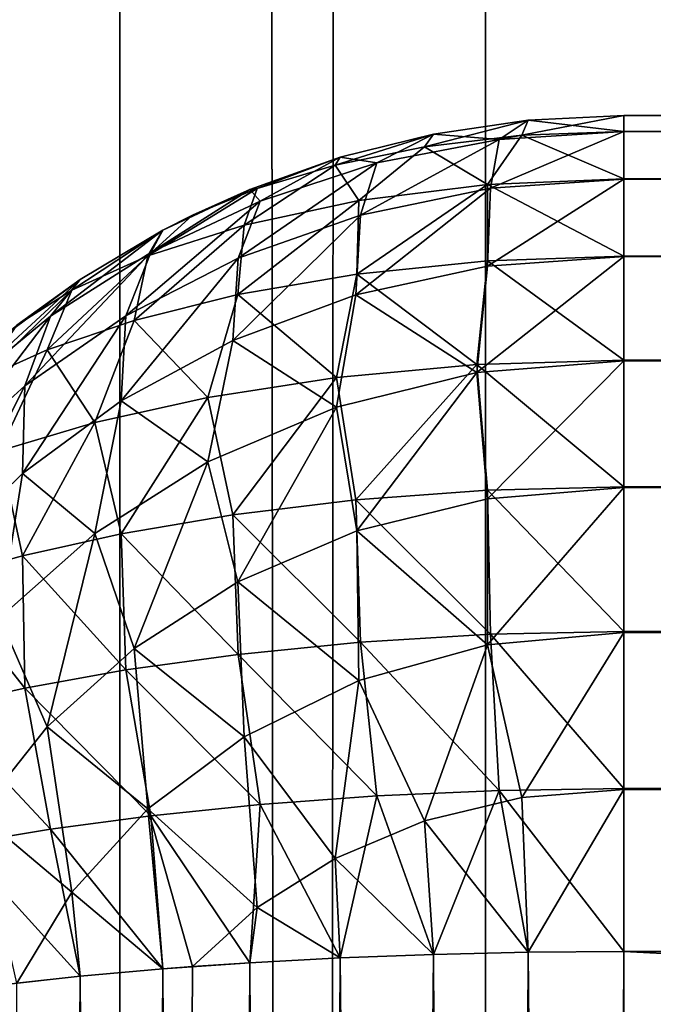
# Model space of a CAD drawing. Extents: x -265 to 265, y 0 to 1027.
# Tile 207 of 256: x -264.23 to -262.94, y 593.19 to 595.19. Entities that reach past the tile are written whole.
import ezdxf

# ---------------------------------------------------------------- set-up
doc = ezdxf.new("R2010")
doc.units = 0
doc.header["$LTSCALE"] = 65.185185
for name, color, linetype in [('104', 7, 'CONTINUOUS'), ('211', 7, 'CONTINUOUS'), ('212', 7, 'CONTINUOUS'), ('81', 7, 'CONTINUOUS'), ('82', 7, 'CONTINUOUS'), ('86', 7, 'CONTINUOUS'), ('87', 7, 'CONTINUOUS'), ('88', 7, 'CONTINUOUS'), ('89', 7, 'CONTINUOUS'), ('90', 7, 'CONTINUOUS'), ('91', 7, 'CONTINUOUS'), ('99', 7, 'CONTINUOUS')]:
    doc.layers.add(name, color=color, linetype=linetype)

msp = doc.modelspace()

# ---------------------------------------------------------------- linework, layer by layer
at = {"layer": '104', "color": 7, "linetype": 'CONTINUOUS'}
for points in [[(-263.1945, 594.9905, 23.2986), (-263.3875, 594.9621, 23.2943), (-263.4057, 594.9362, 23.5656), (-263.1945, 594.9905, 23.2986)], [(-263.1945, 594.9905, 23.2986), (-263.4057, 594.9362, 23.5656), (-263.2074, 594.9597, 23.6134), (-263.1945, 594.9905, 23.2986)], [(-263, 594.9677, 23.6297), (-263.1945, 594.9905, 23.2986), (-263.2074, 594.9597, 23.6134), (-263, 594.9677, 23.6297)], [(-263, 594.9677, 23.6297), (-263, 595, 23.3), (-263.1945, 594.9905, 23.2986), (-263, 594.9677, 23.6297)], [(-263.3875, 594.9621, 23.2943), (-263.5768, 594.915, 23.2873), (-263.5873, 594.8993, 23.4896), (-263.3875, 594.9621, 23.2943)], [(-263.3875, 594.9621, 23.2943), (-263.5873, 594.8993, 23.4896), (-263.4057, 594.9362, 23.5656), (-263.3875, 594.9621, 23.2943)], [(-263.4057, 594.9362, 23.5656), (-263.2774, 594.8598, 23.924), (-263.2074, 594.9597, 23.6134), (-263.4057, 594.9362, 23.5656)], [(-263.2774, 594.8598, 23.924), (-263, 594.8712, 23.949), (-263.2074, 594.9597, 23.6134), (-263.2774, 594.8598, 23.924)], [(-263, 594.8712, 23.949), (-263, 594.9677, 23.6297), (-263.2074, 594.9597, 23.6134), (-263, 594.8712, 23.949)], [(-263.5873, 594.8993, 23.4896), (-263.539, 594.827, 23.8511), (-263.4057, 594.9362, 23.5656), (-263.5873, 594.8993, 23.4896)], [(-263.539, 594.827, 23.8511), (-263.2774, 594.8598, 23.924), (-263.4057, 594.9362, 23.5656), (-263.539, 594.827, 23.8511)], [(-263.5768, 594.915, 23.2873), (-263.7608, 594.8497, 23.2774), (-263.746, 594.8518, 23.3899), (-263.5768, 594.915, 23.2873)], [(-263.5768, 594.915, 23.2873), (-263.746, 594.8518, 23.3899), (-263.5873, 594.8993, 23.4896), (-263.5768, 594.915, 23.2873)], [(-263.772, 594.7769, 23.737), (-263.539, 594.827, 23.8511), (-263.5873, 594.8993, 23.4896), (-263.772, 594.7769, 23.737)], [(-263.746, 594.8518, 23.3899), (-263.772, 594.7769, 23.737), (-263.5873, 594.8993, 23.4896), (-263.746, 594.8518, 23.3899)], [(-263, 594.7142, 24.2434), (-263, 594.8712, 23.949), (-263.2774, 594.8598, 23.924), (-263, 594.7142, 24.2434)], [(-263.8774, 594.7973, 23.2696), (-263.9678, 594.7145, 23.5905), (-263.746, 594.8518, 23.3899), (-263.8774, 594.7973, 23.2696)], [(-263.9678, 594.7145, 23.5905), (-263.772, 594.7769, 23.737), (-263.746, 594.8518, 23.3899), (-263.9678, 594.7145, 23.5905)], [(-263.7608, 594.8497, 23.2774), (-263.8774, 594.7973, 23.2696), (-263.746, 594.8518, 23.3899), (-263.7608, 594.8497, 23.2774)], [(-263.5429, 594.6777, 24.1554), (-263.2777, 594.7048, 24.2209), (-263.2774, 594.8598, 23.924), (-263.5429, 594.6777, 24.1554)], [(-263.539, 594.827, 23.8511), (-263.5429, 594.6777, 24.1554), (-263.2774, 594.8598, 23.924), (-263.539, 594.827, 23.8511)], [(-263.2777, 594.7048, 24.2209), (-263, 594.7142, 24.2434), (-263.2774, 594.8598, 23.924), (-263.2777, 594.7048, 24.2209)], [(-263.7849, 594.6358, 24.0516), (-263.5429, 594.6777, 24.1554), (-263.539, 594.827, 23.8511), (-263.7849, 594.6358, 24.0516)], [(-263.772, 594.7769, 23.737), (-263.7849, 594.6358, 24.0516), (-263.539, 594.827, 23.8511), (-263.772, 594.7769, 23.737)], [(-263.8774, 594.7973, 23.2696), (-263.9377, 594.7666, 23.265), (-263.9678, 594.7145, 23.5905), (-263.8774, 594.7973, 23.2696)], [(-263.9962, 594.583, 23.9163), (-263.7849, 594.6358, 24.0516), (-263.772, 594.7769, 23.737), (-263.9962, 594.583, 23.9163)], [(-263.9678, 594.7145, 23.5905), (-263.9962, 594.583, 23.9163), (-263.772, 594.7769, 23.737), (-263.9678, 594.7145, 23.5905)], [(-263.9377, 594.7666, 23.265), (-264.1058, 594.6665, 23.25), (-264.1224, 594.6451, 23.4209), (-263.9377, 594.7666, 23.265)], [(-263.9377, 594.7666, 23.265), (-264.1224, 594.6451, 23.4209), (-263.9678, 594.7145, 23.5905), (-263.9377, 594.7666, 23.265)], [(-264.1729, 594.5234, 23.7569), (-263.9962, 594.583, 23.9163), (-263.9678, 594.7145, 23.5905), (-264.1729, 594.5234, 23.7569)], [(-264.1224, 594.6451, 23.4209), (-264.1729, 594.5234, 23.7569), (-263.9678, 594.7145, 23.5905), (-264.1224, 594.6451, 23.4209)], [(-263, 594.5028, 24.5014), (-263, 594.7142, 24.2434), (-263.2777, 594.7048, 24.2209), (-263, 594.5028, 24.5014)], [(-263.5429, 594.6777, 24.1554), (-263.299, 594.4936, 24.4773), (-263.2777, 594.7048, 24.2209), (-263.5429, 594.6777, 24.1554)], [(-263.299, 594.4936, 24.4773), (-263, 594.5028, 24.5014), (-263.2777, 594.7048, 24.2209), (-263.299, 594.4936, 24.4773)], [(-263.7849, 594.6358, 24.0516), (-263.5848, 594.4671, 24.4069), (-263.5429, 594.6777, 24.1554), (-263.7849, 594.6358, 24.0516)], [(-263.5848, 594.4671, 24.4069), (-263.299, 594.4936, 24.4773), (-263.5429, 594.6777, 24.1554), (-263.5848, 594.4671, 24.4069)], [(-264.1058, 594.6665, 23.25), (-264.2346, 594.5734, 23.236), (-264.1224, 594.6451, 23.4209), (-264.1058, 594.6665, 23.25)], [(-264.2346, 594.5734, 23.236), (-264.3134, 594.4605, 23.5806), (-264.1224, 594.6451, 23.4209), (-264.2346, 594.5734, 23.236)], [(-264.3134, 594.4605, 23.5806), (-264.1729, 594.5234, 23.7569), (-264.1224, 594.6451, 23.4209), (-264.3134, 594.4605, 23.5806)], [(-263.9962, 594.583, 23.9163), (-263.8463, 594.4263, 24.2955), (-263.7849, 594.6358, 24.0516), (-263.9962, 594.583, 23.9163)], [(-263.8463, 594.4263, 24.2955), (-263.5848, 594.4671, 24.4069), (-263.7849, 594.6358, 24.0516), (-263.8463, 594.4263, 24.2955)], [(-264.1729, 594.5234, 23.7569), (-264.0759, 594.3755, 24.1502), (-263.9962, 594.583, 23.9163), (-264.1729, 594.5234, 23.7569)], [(-264.0759, 594.3755, 24.1502), (-263.8463, 594.4263, 24.2955), (-263.9962, 594.583, 23.9163), (-264.0759, 594.3755, 24.1502)], [(-264.3134, 594.4605, 23.5806), (-264.2695, 594.3184, 23.9786), (-264.1729, 594.5234, 23.7569), (-264.3134, 594.4605, 23.5806)], [(-264.2695, 594.3184, 23.9786), (-264.0759, 594.3755, 24.1502), (-264.1729, 594.5234, 23.7569), (-264.2695, 594.3184, 23.9786)], [(-263.5848, 594.4671, 24.4069), (-263.545, 594.2186, 24.6355), (-263.299, 594.4936, 24.4773), (-263.5848, 594.4671, 24.4069)], [(-263.545, 594.2186, 24.6355), (-263.2772, 594.2382, 24.6934), (-263.299, 594.4936, 24.4773), (-263.545, 594.2186, 24.6355)], [(-263, 594.245, 24.7131), (-263, 594.5028, 24.5014), (-263.299, 594.4936, 24.4773), (-263, 594.245, 24.7131)], [(-263.2772, 594.2382, 24.6934), (-263, 594.245, 24.7131), (-263.299, 594.4936, 24.4773), (-263.2772, 594.2382, 24.6934)], [(-263.8463, 594.4263, 24.2955), (-263.7954, 594.1881, 24.5427), (-263.5848, 594.4671, 24.4069), (-263.8463, 594.4263, 24.2955)], [(-263.7954, 594.1881, 24.5427), (-263.545, 594.2186, 24.6355), (-263.5848, 594.4671, 24.4069), (-263.7954, 594.1881, 24.5427)], [(-264.0759, 594.3755, 24.1502), (-264.0225, 594.1494, 24.4199), (-263.8463, 594.4263, 24.2955), (-264.0759, 594.3755, 24.1502)], [(-264.0225, 594.1494, 24.4199), (-263.7954, 594.1881, 24.5427), (-263.8463, 594.4263, 24.2955), (-264.0225, 594.1494, 24.4199)], [(-264.2695, 594.3184, 23.9786), (-264.2226, 594.105, 24.2722), (-264.0759, 594.3755, 24.1502), (-264.2695, 594.3184, 23.9786)], [(-264.2226, 594.105, 24.2722), (-264.0225, 594.1494, 24.4199), (-264.0759, 594.3755, 24.1502), (-264.2226, 594.105, 24.2722)], [(-264.3939, 594.0576, 24.105), (-264.2226, 594.105, 24.2722), (-264.2695, 594.3184, 23.9786), (-264.3939, 594.0576, 24.105)], [(-263.545, 594.2186, 24.6355), (-263.2717, 593.9453, 24.852), (-263.2772, 594.2382, 24.6934), (-263.545, 594.2186, 24.6355)], [(-263, 593.9509, 24.8705), (-263, 594.245, 24.7131), (-263.2772, 594.2382, 24.6934), (-263, 593.9509, 24.8705)], [(-263.2717, 593.9453, 24.852), (-263, 593.9509, 24.8705), (-263.2772, 594.2382, 24.6934), (-263.2717, 593.9453, 24.852)], [(-263.7954, 594.1881, 24.5427), (-263.5354, 593.9293, 24.7974), (-263.545, 594.2186, 24.6355), (-263.7954, 594.1881, 24.5427)], [(-263.5354, 593.9293, 24.7974), (-263.2717, 593.9453, 24.852), (-263.545, 594.2186, 24.6355), (-263.5354, 593.9293, 24.7974)], [(-264.0225, 594.1494, 24.4199), (-263.7842, 593.9044, 24.7096), (-263.7954, 594.1881, 24.5427), (-264.0225, 594.1494, 24.4199)], [(-263.7842, 593.9044, 24.7096), (-263.5354, 593.9293, 24.7974), (-263.7954, 594.1881, 24.5427), (-263.7842, 593.9044, 24.7096)], [(-264.2226, 594.105, 24.2722), (-264.0129, 593.8726, 24.5925), (-264.0225, 594.1494, 24.4199), (-264.2226, 594.105, 24.2722)], [(-264.0129, 593.8726, 24.5925), (-263.7842, 593.9044, 24.7096), (-264.0225, 594.1494, 24.4199), (-264.0129, 593.8726, 24.5925)], [(-264.3939, 594.0576, 24.105), (-264.2181, 593.8359, 24.4504), (-264.2226, 594.105, 24.2722), (-264.3939, 594.0576, 24.105)], [(-264.2181, 593.8359, 24.4504), (-264.0129, 593.8726, 24.5925), (-264.2226, 594.105, 24.2722), (-264.2181, 593.8359, 24.4504)], [(-264.3978, 593.7963, 24.2877), (-264.2181, 593.8359, 24.4504), (-264.3939, 594.0576, 24.105), (-264.3978, 593.7963, 24.2877)], [(-263, 593.6317, 24.9673), (-263, 593.9509, 24.8705), (-263.2717, 593.9453, 24.852), (-263, 593.6317, 24.9673)], [(-263.7842, 593.9044, 24.7096), (-263.5024, 593.6166, 24.9034), (-263.5354, 593.9293, 24.7974), (-263.7842, 593.9044, 24.7096)], [(-263.5354, 593.9293, 24.7974), (-263.2541, 593.6278, 24.9512), (-263.2717, 593.9453, 24.852), (-263.5354, 593.9293, 24.7974)], [(-263.5024, 593.6166, 24.9034), (-263.2541, 593.6278, 24.9512), (-263.5354, 593.9293, 24.7974), (-263.5024, 593.6166, 24.9034)], [(-263.2541, 593.6278, 24.9512), (-263, 593.6317, 24.9673), (-263.2717, 593.9453, 24.852), (-263.2541, 593.6278, 24.9512)], [(-264.0129, 593.8726, 24.5925), (-263.7398, 593.5988, 24.8259), (-263.7842, 593.9044, 24.7096), (-264.0129, 593.8726, 24.5925)], [(-263.7398, 593.5988, 24.8259), (-263.5024, 593.6166, 24.9034), (-263.7842, 593.9044, 24.7096), (-263.7398, 593.5988, 24.8259)], [(-264.2181, 593.8359, 24.4504), (-263.962, 593.5758, 24.7211), (-264.0129, 593.8726, 24.5925), (-264.2181, 593.8359, 24.4504)], [(-263.962, 593.5758, 24.7211), (-263.7398, 593.5988, 24.8259), (-264.0129, 593.8726, 24.5925), (-263.962, 593.5758, 24.7211)], [(-264.3978, 593.7963, 24.2877), (-264.1661, 593.5487, 24.592), (-264.2181, 593.8359, 24.4504), (-264.3978, 593.7963, 24.2877)], [(-264.1661, 593.5487, 24.592), (-263.962, 593.5758, 24.7211), (-264.2181, 593.8359, 24.4504), (-264.1661, 593.5487, 24.592)], [(-264.3498, 593.5185, 24.4418), (-264.1661, 593.5487, 24.592), (-264.3978, 593.7963, 24.2877), (-264.3498, 593.5185, 24.4418)], [(-263.5024, 593.6166, 24.9034), (-263.3875, 593.2943, 24.9621), (-263.2541, 593.6278, 24.9512), (-263.5024, 593.6166, 24.9034)], [(-263.3875, 593.2943, 24.9621), (-263.1945, 593.2986, 24.9905), (-263.2541, 593.6278, 24.9512), (-263.3875, 593.2943, 24.9621)], [(-263, 593.3, 25), (-263, 593.6317, 24.9673), (-263.2541, 593.6278, 24.9512), (-263, 593.3, 25)], [(-263.1945, 593.2986, 24.9905), (-263, 593.3, 25), (-263.2541, 593.6278, 24.9512), (-263.1945, 593.2986, 24.9905)], [(-263.7398, 593.5988, 24.8259), (-263.5768, 593.2873, 24.915), (-263.5024, 593.6166, 24.9034), (-263.7398, 593.5988, 24.8259)], [(-263.5768, 593.2873, 24.915), (-263.3875, 593.2943, 24.9621), (-263.5024, 593.6166, 24.9034), (-263.5768, 593.2873, 24.915)], [(-263.962, 593.5758, 24.7211), (-263.7608, 593.2774, 24.8497), (-263.7398, 593.5988, 24.8259), (-263.962, 593.5758, 24.7211)], [(-263.7608, 593.2774, 24.8497), (-263.5768, 593.2873, 24.915), (-263.7398, 593.5988, 24.8259), (-263.7608, 593.2774, 24.8497)], [(-264.1661, 593.5487, 24.592), (-263.9377, 593.265, 24.7666), (-263.962, 593.5758, 24.7211), (-264.1661, 593.5487, 24.592)], [(-263.9377, 593.265, 24.7666), (-263.7608, 593.2774, 24.8497), (-263.962, 593.5758, 24.7211), (-263.9377, 593.265, 24.7666)], [(-264.3498, 593.5185, 24.4418), (-264.1058, 593.25, 24.6665), (-264.1661, 593.5487, 24.592), (-264.3498, 593.5185, 24.4418)], [(-264.1058, 593.25, 24.6665), (-263.9377, 593.265, 24.7666), (-264.1661, 593.5487, 24.592), (-264.1058, 593.25, 24.6665)], [(-264.2635, 593.2325, 24.5503), (-264.1058, 593.25, 24.6665), (-264.3498, 593.5185, 24.4418), (-264.2635, 593.2325, 24.5503)]]:
    msp.add_3dface(points, dxfattribs=at)
at = {"layer": '211', "color": 7, "linetype": 'CONTINUOUS'}
for points in [[(-264.5641, 1, 3.5897), (-264.0252, 1, 5.3191), (-264.5641, 1019, 3.5897), (-264.5641, 1, 3.5897)], [(-264.5641, 1019, 3.5897), (-264.0252, 1, 5.3191), (-264.0252, 1019, 5.3191), (-264.5641, 1019, 3.5897)], [(-264.0252, 1, 5.3191), (-263.2818, 1, 6.9708), (-264.0252, 1019, 5.3191), (-264.0252, 1, 5.3191)], [(-264.0252, 1019, 5.3191), (-263.2818, 1, 6.9708), (-263.2818, 1019, 6.9708), (-264.0252, 1019, 5.3191)], [(-263.2818, 1, 6.9708), (-262.3448, 1, 8.521), (-263.2818, 1019, 6.9708), (-263.2818, 1, 6.9708)], [(-263.2818, 1019, 6.9708), (-262.3448, 1, 8.521), (-262.3448, 1019, 8.521), (-263.2818, 1019, 6.9708)]]:
    msp.add_3dface(points, dxfattribs=at)
at = {"layer": '212', "color": 7, "linetype": 'CONTINUOUS'}
for points in [[(-264.0252, 1, -5.3191), (-264.5641, 1, -3.5897), (-264.0252, 1019, -5.3191), (-264.0252, 1, -5.3191)], [(-264.0252, 1019, -5.3191), (-264.5641, 1, -3.5897), (-264.5641, 1019, -3.5897), (-264.0252, 1019, -5.3191)], [(-263.2818, 1, -6.9708), (-264.0252, 1, -5.3191), (-263.2818, 1019, -6.9708), (-263.2818, 1, -6.9708)], [(-263.2818, 1019, -6.9708), (-264.0252, 1, -5.3191), (-264.0252, 1019, -5.3191), (-263.2818, 1019, -6.9708)], [(-262.3448, 1, -8.521), (-263.2818, 1, -6.9708), (-262.3448, 1019, -8.521), (-262.3448, 1, -8.521)], [(-262.3448, 1019, -8.521), (-263.2818, 1, -6.9708), (-263.2818, 1019, -6.9708), (-262.3448, 1019, -8.521)]]:
    msp.add_3dface(points, dxfattribs=at)
at = {"layer": '81', "color": 7, "linetype": 'CONTINUOUS'}
for points in [[(-263, 594.9673, 16.3683), (-263, 595, 16.7), (263, 594.9677, 16.3703), (-263, 594.9673, 16.3683)], [(263, 594.9677, 16.3703), (-263, 595, 16.7), (263, 595, 16.7), (263, 594.9677, 16.3703)], [(263, 594.8712, 16.051), (-263, 594.9673, 16.3683), (263, 594.9677, 16.3703), (263, 594.8712, 16.051)], [(-263, 594.8705, 16.0491), (-263, 594.9673, 16.3683), (263, 594.8712, 16.051), (-263, 594.8705, 16.0491)], [(263, 594.7142, 15.7566), (-263, 594.8705, 16.0491), (263, 594.8712, 16.051), (263, 594.7142, 15.7566)], [(-263, 594.7131, 15.755), (-263, 594.8705, 16.0491), (263, 594.7142, 15.7566), (-263, 594.7131, 15.755)], [(263, 594.5028, 15.4986), (-263, 594.7131, 15.755), (263, 594.7142, 15.7566), (263, 594.5028, 15.4986)], [(-263, 594.5014, 15.4972), (-263, 594.7131, 15.755), (263, 594.5028, 15.4986), (-263, 594.5014, 15.4972)], [(263, 594.245, 15.2869), (-263, 594.5014, 15.4972), (263, 594.5028, 15.4986), (263, 594.245, 15.2869)], [(-263, 594.2434, 15.2858), (-263, 594.5014, 15.4972), (263, 594.245, 15.2869), (-263, 594.2434, 15.2858)], [(263, 593.9509, 15.1295), (-263, 594.2434, 15.2858), (263, 594.245, 15.2869), (263, 593.9509, 15.1295)], [(-263, 593.949, 15.1288), (-263, 594.2434, 15.2858), (263, 593.9509, 15.1295), (-263, 593.949, 15.1288)], [(263, 593.6317, 15.0327), (-263, 593.949, 15.1288), (263, 593.9509, 15.1295), (263, 593.6317, 15.0327)], [(-263, 593.6297, 15.0323), (-263, 593.949, 15.1288), (263, 593.6317, 15.0327), (-263, 593.6297, 15.0323)], [(263, 593.3, 15), (-263, 593.6297, 15.0323), (263, 593.6317, 15.0327), (263, 593.3, 15)], [(-263, 593.3, 15), (-263, 593.6297, 15.0323), (263, 593.3, 15), (-263, 593.3, 15)]]:
    msp.add_3dface(points, dxfattribs=at)
at = {"layer": '82', "color": 7, "linetype": 'CONTINUOUS'}
for points in [[(-263, 593.3, 15), (263, 593.3, 15), (-263, 566.7, 15), (-263, 593.3, 15)], [(-263, 566.7, 15), (263, 593.3, 15), (263, 566.7, 15), (-263, 566.7, 15)]]:
    msp.add_3dface(points, dxfattribs=at)
at = {"layer": '86', "color": 7, "linetype": 'CONTINUOUS'}
for points in [[(-263, 566.7, 25), (263, 566.7, 25), (-263, 593.3, 25), (-263, 566.7, 25)], [(-263, 593.3, 25), (263, 566.7, 25), (263, 593.3, 25), (-263, 593.3, 25)]]:
    msp.add_3dface(points, dxfattribs=at)
at = {"layer": '87', "color": 7, "linetype": 'CONTINUOUS'}
for points in [[(-263, 595, 23.3), (-263, 594.9677, 23.6297), (263, 595, 23.3), (-263, 595, 23.3)], [(263, 595, 23.3), (-263, 594.9677, 23.6297), (263, 594.9673, 23.6317), (263, 595, 23.3)], [(-263, 594.9677, 23.6297), (-263, 594.8712, 23.949), (263, 594.9673, 23.6317), (-263, 594.9677, 23.6297)], [(263, 594.9673, 23.6317), (-263, 594.8712, 23.949), (263, 594.8705, 23.9509), (263, 594.9673, 23.6317)], [(-263, 594.8712, 23.949), (-263, 594.7142, 24.2434), (263, 594.8705, 23.9509), (-263, 594.8712, 23.949)], [(263, 594.8705, 23.9509), (-263, 594.7142, 24.2434), (263, 594.7131, 24.245), (263, 594.8705, 23.9509)], [(-263, 594.7142, 24.2434), (-263, 594.5028, 24.5014), (263, 594.7131, 24.245), (-263, 594.7142, 24.2434)], [(263, 594.7131, 24.245), (-263, 594.5028, 24.5014), (263, 594.5014, 24.5028), (263, 594.7131, 24.245)], [(-263, 594.5028, 24.5014), (-263, 594.245, 24.7131), (263, 594.5014, 24.5028), (-263, 594.5028, 24.5014)], [(263, 594.5014, 24.5028), (-263, 594.245, 24.7131), (263, 594.2434, 24.7142), (263, 594.5014, 24.5028)], [(-263, 594.245, 24.7131), (-263, 593.9509, 24.8705), (263, 594.2434, 24.7142), (-263, 594.245, 24.7131)], [(263, 594.2434, 24.7142), (-263, 593.9509, 24.8705), (263, 593.949, 24.8712), (263, 594.2434, 24.7142)], [(-263, 593.9509, 24.8705), (-263, 593.6317, 24.9673), (263, 593.949, 24.8712), (-263, 593.9509, 24.8705)], [(263, 593.949, 24.8712), (-263, 593.6317, 24.9673), (263, 593.6297, 24.9677), (263, 593.949, 24.8712)], [(-263, 593.6317, 24.9673), (-263, 593.3, 25), (263, 593.6297, 24.9677), (-263, 593.6317, 24.9673)], [(-263, 593.3, 25), (263, 593.3, 25), (263, 593.6297, 24.9677), (-263, 593.3, 25)]]:
    msp.add_3dface(points, dxfattribs=at)
at = {"layer": '88', "color": 7, "linetype": 'CONTINUOUS'}
for points in [[(263, 595, 16.7), (-263, 595, 16.7), (263, 595, 23.3), (263, 595, 16.7)], [(-263, 595, 16.7), (-263, 595, 23.3), (263, 595, 23.3), (-263, 595, 16.7)]]:
    msp.add_3dface(points, dxfattribs=at)
at = {"layer": '89', "color": 7, "linetype": 'CONTINUOUS'}
for points in [[(-263.7608, 593.2774, 24.8497), (-263.5768, 566.7127, 24.915), (-263.5768, 593.2873, 24.915), (-263.7608, 593.2774, 24.8497)], [(-263.5768, 593.2873, 24.915), (-263.3875, 566.7057, 24.9621), (-263.3875, 593.2943, 24.9621), (-263.5768, 593.2873, 24.915)], [(-263.5768, 566.7127, 24.915), (-263.3875, 566.7057, 24.9621), (-263.5768, 593.2873, 24.915), (-263.5768, 566.7127, 24.915)], [(-263.3875, 593.2943, 24.9621), (-263.1945, 566.7014, 24.9905), (-263.1945, 593.2986, 24.9905), (-263.3875, 593.2943, 24.9621)], [(-263.3875, 566.7057, 24.9621), (-263.1945, 566.7014, 24.9905), (-263.3875, 593.2943, 24.9621), (-263.3875, 566.7057, 24.9621)], [(-263, 566.7, 25), (-263, 593.3, 25), (-263.1945, 593.2986, 24.9905), (-263, 566.7, 25)], [(-263.1945, 566.7014, 24.9905), (-263, 566.7, 25), (-263.1945, 593.2986, 24.9905), (-263.1945, 566.7014, 24.9905)], [(-263.9377, 593.265, 24.7666), (-263.7608, 566.7226, 24.8497), (-263.7608, 593.2774, 24.8497), (-263.9377, 593.265, 24.7666)], [(-263.7608, 566.7226, 24.8497), (-263.5768, 566.7127, 24.915), (-263.7608, 593.2774, 24.8497), (-263.7608, 566.7226, 24.8497)], [(-264.2635, 593.2325, 24.5503), (-264.1058, 566.75, 24.6665), (-264.1058, 593.25, 24.6665), (-264.2635, 593.2325, 24.5503)], [(-264.1058, 593.25, 24.6665), (-263.9377, 566.735, 24.7666), (-263.9377, 593.265, 24.7666), (-264.1058, 593.25, 24.6665)], [(-264.1058, 566.75, 24.6665), (-263.9377, 566.735, 24.7666), (-264.1058, 593.25, 24.6665), (-264.1058, 566.75, 24.6665)], [(-263.8774, 566.7304, 24.7973), (-263.7608, 566.7226, 24.8497), (-263.9377, 593.265, 24.7666), (-263.8774, 566.7304, 24.7973)], [(-263.9377, 566.735, 24.7666), (-263.8774, 566.7304, 24.7973), (-263.9377, 593.265, 24.7666), (-263.9377, 566.735, 24.7666)], [(-264.2346, 566.764, 24.5734), (-264.1058, 566.75, 24.6665), (-264.2635, 593.2325, 24.5503), (-264.2346, 566.764, 24.5734)]]:
    msp.add_3dface(points, dxfattribs=at)
at = {"layer": '90', "color": 7, "linetype": 'CONTINUOUS'}
for points in [[(-263.1945, 594.9905, 16.7014), (-263.3875, 594.9621, 16.7057), (-263.1945, 594.9905, 23.2986), (-263.1945, 594.9905, 16.7014)], [(-263.1945, 594.9905, 23.2986), (-263.3875, 594.9621, 16.7057), (-263.3875, 594.9621, 23.2943), (-263.1945, 594.9905, 23.2986)], [(-263, 595, 23.3), (-263, 595, 16.7), (-263.1945, 594.9905, 16.7014), (-263, 595, 23.3)], [(-263, 595, 23.3), (-263.1945, 594.9905, 16.7014), (-263.1945, 594.9905, 23.2986), (-263, 595, 23.3)], [(-263.3875, 594.9621, 16.7057), (-263.5768, 594.915, 16.7127), (-263.3875, 594.9621, 23.2943), (-263.3875, 594.9621, 16.7057)], [(-263.3875, 594.9621, 23.2943), (-263.5768, 594.915, 16.7127), (-263.5768, 594.915, 23.2873), (-263.3875, 594.9621, 23.2943)], [(-263.5768, 594.915, 16.7127), (-263.7608, 594.8497, 16.7226), (-263.5768, 594.915, 23.2873), (-263.5768, 594.915, 16.7127)], [(-263.5768, 594.915, 23.2873), (-263.7608, 594.8497, 16.7226), (-263.7608, 594.8497, 23.2774), (-263.5768, 594.915, 23.2873)], [(-263.7608, 594.8497, 16.7226), (-263.9377, 594.7666, 16.735), (-263.7608, 594.8497, 23.2774), (-263.7608, 594.8497, 16.7226)], [(-263.7608, 594.8497, 23.2774), (-263.9377, 594.7666, 16.735), (-263.8774, 594.7973, 23.2696), (-263.7608, 594.8497, 23.2774)], [(-263.8774, 594.7973, 23.2696), (-263.9377, 594.7666, 16.735), (-263.9377, 594.7666, 23.265), (-263.8774, 594.7973, 23.2696)], [(-263.9377, 594.7666, 16.735), (-264.1058, 594.6665, 16.75), (-263.9377, 594.7666, 23.265), (-263.9377, 594.7666, 16.735)], [(-263.9377, 594.7666, 23.265), (-264.1058, 594.6665, 16.75), (-264.1058, 594.6665, 23.25), (-263.9377, 594.7666, 23.265)], [(-264.1058, 594.6665, 16.75), (-264.2635, 594.5503, 16.7675), (-264.1058, 594.6665, 23.25), (-264.1058, 594.6665, 16.75)], [(-264.1058, 594.6665, 23.25), (-264.2635, 594.5503, 16.7675), (-264.2346, 594.5734, 23.236), (-264.1058, 594.6665, 23.25)]]:
    msp.add_3dface(points, dxfattribs=at)
at = {"layer": '91', "color": 7, "linetype": 'CONTINUOUS'}
for points in [[(-263.7608, 593.2774, 15.1503), (-263.5768, 593.2873, 15.085), (-263.7608, 566.7226, 15.1503), (-263.7608, 593.2774, 15.1503)], [(-263.7608, 566.7226, 15.1503), (-263.5768, 593.2873, 15.085), (-263.5768, 566.7127, 15.085), (-263.7608, 566.7226, 15.1503)], [(-263.5768, 593.2873, 15.085), (-263.3875, 593.2943, 15.0379), (-263.5768, 566.7127, 15.085), (-263.5768, 593.2873, 15.085)], [(-263.5768, 566.7127, 15.085), (-263.3875, 593.2943, 15.0379), (-263.3875, 566.7057, 15.0379), (-263.5768, 566.7127, 15.085)], [(-263.3875, 593.2943, 15.0379), (-263.1945, 593.2986, 15.0095), (-263.3875, 566.7057, 15.0379), (-263.3875, 593.2943, 15.0379)], [(-263.3875, 566.7057, 15.0379), (-263.1945, 593.2986, 15.0095), (-263.1945, 566.7014, 15.0095), (-263.3875, 566.7057, 15.0379)], [(-263, 593.3, 15), (-263, 566.7, 15), (-263.1945, 566.7014, 15.0095), (-263, 593.3, 15)], [(-263.1945, 593.2986, 15.0095), (-263, 593.3, 15), (-263.1945, 566.7014, 15.0095), (-263.1945, 593.2986, 15.0095)], [(-263.8774, 593.2696, 15.2027), (-263.7608, 593.2774, 15.1503), (-263.9377, 566.735, 15.2334), (-263.8774, 593.2696, 15.2027)], [(-263.9377, 566.735, 15.2334), (-263.7608, 593.2774, 15.1503), (-263.7608, 566.7226, 15.1503), (-263.9377, 566.735, 15.2334)], [(-263.9377, 593.265, 15.2334), (-263.8774, 593.2696, 15.2027), (-263.9377, 566.735, 15.2334), (-263.9377, 593.265, 15.2334)], [(-264.2346, 593.236, 15.4266), (-264.1058, 593.25, 15.3335), (-264.2635, 566.7675, 15.4497), (-264.2346, 593.236, 15.4266)], [(-264.2635, 566.7675, 15.4497), (-264.1058, 593.25, 15.3335), (-264.1058, 566.75, 15.3335), (-264.2635, 566.7675, 15.4497)], [(-264.1058, 593.25, 15.3335), (-263.9377, 593.265, 15.2334), (-264.1058, 566.75, 15.3335), (-264.1058, 593.25, 15.3335)], [(-264.1058, 566.75, 15.3335), (-263.9377, 593.265, 15.2334), (-263.9377, 566.735, 15.2334), (-264.1058, 566.75, 15.3335)]]:
    msp.add_3dface(points, dxfattribs=at)
at = {"layer": '99', "color": 7, "linetype": 'CONTINUOUS'}
for points in [[(-263.3875, 594.9621, 16.7057), (-263.1945, 594.9905, 16.7014), (-263.2541, 594.9512, 16.3722), (-263.3875, 594.9621, 16.7057)], [(-263, 595, 16.7), (-263, 594.9673, 16.3683), (-263.2541, 594.9512, 16.3722), (-263, 595, 16.7)], [(-263.1945, 594.9905, 16.7014), (-263, 595, 16.7), (-263.2541, 594.9512, 16.3722), (-263.1945, 594.9905, 16.7014)], [(-263.5768, 594.915, 16.7127), (-263.3875, 594.9621, 16.7057), (-263.5024, 594.9034, 16.3834), (-263.5768, 594.915, 16.7127)], [(-263.5024, 594.9034, 16.3834), (-263.2541, 594.9512, 16.3722), (-263.5354, 594.7974, 16.0707), (-263.5024, 594.9034, 16.3834)], [(-263.5354, 594.7974, 16.0707), (-263.2541, 594.9512, 16.3722), (-263.2717, 594.852, 16.0547), (-263.5354, 594.7974, 16.0707)], [(-263.5024, 594.9034, 16.3834), (-263.3875, 594.9621, 16.7057), (-263.2541, 594.9512, 16.3722), (-263.5024, 594.9034, 16.3834)], [(-263, 594.9673, 16.3683), (-263, 594.8705, 16.0491), (-263.2717, 594.852, 16.0547), (-263, 594.9673, 16.3683)], [(-263.2541, 594.9512, 16.3722), (-263, 594.9673, 16.3683), (-263.2717, 594.852, 16.0547), (-263.2541, 594.9512, 16.3722)], [(-263.7608, 594.8497, 16.7226), (-263.5768, 594.915, 16.7127), (-263.7398, 594.8259, 16.4012), (-263.7608, 594.8497, 16.7226)], [(-263.7398, 594.8259, 16.4012), (-263.5768, 594.915, 16.7127), (-263.5024, 594.9034, 16.3834), (-263.7398, 594.8259, 16.4012)], [(-263.7398, 594.8259, 16.4012), (-263.5024, 594.9034, 16.3834), (-263.7842, 594.7096, 16.0956), (-263.7398, 594.8259, 16.4012)], [(-263.7842, 594.7096, 16.0956), (-263.5024, 594.9034, 16.3834), (-263.5354, 594.7974, 16.0707), (-263.7842, 594.7096, 16.0956)], [(-263, 594.8705, 16.0491), (-263, 594.7131, 15.755), (-263.2772, 594.6934, 15.7618), (-263, 594.8705, 16.0491)], [(-263.2717, 594.852, 16.0547), (-263, 594.8705, 16.0491), (-263.2772, 594.6934, 15.7618), (-263.2717, 594.852, 16.0547)], [(-263.9377, 594.7666, 16.735), (-263.7608, 594.8497, 16.7226), (-263.962, 594.7211, 16.4242), (-263.9377, 594.7666, 16.735)], [(-263.962, 594.7211, 16.4242), (-263.7608, 594.8497, 16.7226), (-263.7398, 594.8259, 16.4012), (-263.962, 594.7211, 16.4242)], [(-263.5354, 594.7974, 16.0707), (-263.2717, 594.852, 16.0547), (-263.545, 594.6355, 15.7814), (-263.5354, 594.7974, 16.0707)], [(-263.545, 594.6355, 15.7814), (-263.2717, 594.852, 16.0547), (-263.2772, 594.6934, 15.7618), (-263.545, 594.6355, 15.7814)], [(-263.962, 594.7211, 16.4242), (-263.7398, 594.8259, 16.4012), (-264.0129, 594.5925, 16.1274), (-263.962, 594.7211, 16.4242)], [(-264.0129, 594.5925, 16.1274), (-263.7398, 594.8259, 16.4012), (-263.7842, 594.7096, 16.0956), (-264.0129, 594.5925, 16.1274)], [(-263.7842, 594.7096, 16.0956), (-263.5354, 594.7974, 16.0707), (-263.7954, 594.5427, 15.8119), (-263.7842, 594.7096, 16.0956)], [(-263.7954, 594.5427, 15.8119), (-263.5354, 594.7974, 16.0707), (-263.545, 594.6355, 15.7814), (-263.7954, 594.5427, 15.8119)], [(-264.1058, 594.6665, 16.75), (-263.9377, 594.7666, 16.735), (-264.1661, 594.592, 16.4513), (-264.1058, 594.6665, 16.75)], [(-264.1661, 594.592, 16.4513), (-263.9377, 594.7666, 16.735), (-263.962, 594.7211, 16.4242), (-264.1661, 594.592, 16.4513)], [(-264.1661, 594.592, 16.4513), (-263.962, 594.7211, 16.4242), (-264.2181, 594.4504, 16.1641), (-264.1661, 594.592, 16.4513)], [(-264.2181, 594.4504, 16.1641), (-263.962, 594.7211, 16.4242), (-264.0129, 594.5925, 16.1274), (-264.2181, 594.4504, 16.1641)], [(-264.0129, 594.5925, 16.1274), (-263.7842, 594.7096, 16.0956), (-264.0225, 594.4199, 15.8506), (-264.0129, 594.5925, 16.1274)], [(-264.0225, 594.4199, 15.8506), (-263.7842, 594.7096, 16.0956), (-263.7954, 594.5427, 15.8119), (-264.0225, 594.4199, 15.8506)], [(-263, 594.7131, 15.755), (-263, 594.5014, 15.4972), (-263.299, 594.4773, 15.5064), (-263, 594.7131, 15.755)], [(-263.2772, 594.6934, 15.7618), (-263, 594.7131, 15.755), (-263.299, 594.4773, 15.5064), (-263.2772, 594.6934, 15.7618)], [(-263.545, 594.6355, 15.7814), (-263.2772, 594.6934, 15.7618), (-263.299, 594.4773, 15.5064), (-263.545, 594.6355, 15.7814)], [(-264.2635, 594.5503, 16.7675), (-264.1058, 594.6665, 16.75), (-264.3498, 594.4418, 16.4815), (-264.2635, 594.5503, 16.7675)], [(-264.3498, 594.4418, 16.4815), (-264.1058, 594.6665, 16.75), (-264.1661, 594.592, 16.4513), (-264.3498, 594.4418, 16.4815)], [(-263.7954, 594.5427, 15.8119), (-263.545, 594.6355, 15.7814), (-263.5848, 594.4069, 15.5329), (-263.7954, 594.5427, 15.8119)], [(-263.5848, 594.4069, 15.5329), (-263.545, 594.6355, 15.7814), (-263.299, 594.4773, 15.5064), (-263.5848, 594.4069, 15.5329)], [(-264.3498, 594.4418, 16.4815), (-264.1661, 594.592, 16.4513), (-264.3978, 594.2877, 16.2037), (-264.3498, 594.4418, 16.4815)], [(-264.3978, 594.2877, 16.2037), (-264.1661, 594.592, 16.4513), (-264.2181, 594.4504, 16.1641), (-264.3978, 594.2877, 16.2037)], [(-264.2181, 594.4504, 16.1641), (-264.0129, 594.5925, 16.1274), (-264.2226, 594.2722, 15.895), (-264.2181, 594.4504, 16.1641)], [(-264.2226, 594.2722, 15.895), (-264.0129, 594.5925, 16.1274), (-264.0225, 594.4199, 15.8506), (-264.2226, 594.2722, 15.895)], [(-264.0225, 594.4199, 15.8506), (-263.7954, 594.5427, 15.8119), (-263.8463, 594.2955, 15.5737), (-264.0225, 594.4199, 15.8506)], [(-263.8463, 594.2955, 15.5737), (-263.7954, 594.5427, 15.8119), (-263.5848, 594.4069, 15.5329), (-263.8463, 594.2955, 15.5737)], [(-263.299, 594.4773, 15.5064), (-263, 594.5014, 15.4972), (-263.2777, 594.2209, 15.2952), (-263.299, 594.4773, 15.5064)], [(-263, 594.5014, 15.4972), (-263, 594.2434, 15.2858), (-263.2777, 594.2209, 15.2952), (-263, 594.5014, 15.4972)], [(-263.5848, 594.4069, 15.5329), (-263.299, 594.4773, 15.5064), (-263.5429, 594.1554, 15.3223), (-263.5848, 594.4069, 15.5329)], [(-263.5429, 594.1554, 15.3223), (-263.299, 594.4773, 15.5064), (-263.2777, 594.2209, 15.2952), (-263.5429, 594.1554, 15.3223)], [(-264.3978, 594.2877, 16.2037), (-264.2181, 594.4504, 16.1641), (-264.3939, 594.105, 15.9424), (-264.3978, 594.2877, 16.2037)], [(-264.3939, 594.105, 15.9424), (-264.2181, 594.4504, 16.1641), (-264.2226, 594.2722, 15.895), (-264.3939, 594.105, 15.9424)], [(-264.2226, 594.2722, 15.895), (-264.0225, 594.4199, 15.8506), (-264.0759, 594.1502, 15.6245), (-264.2226, 594.2722, 15.895)], [(-264.0759, 594.1502, 15.6245), (-264.0225, 594.4199, 15.8506), (-263.8463, 594.2955, 15.5737), (-264.0759, 594.1502, 15.6245)], [(-263.8463, 594.2955, 15.5737), (-263.5848, 594.4069, 15.5329), (-263.7849, 594.0516, 15.3642), (-263.8463, 594.2955, 15.5737)], [(-263.7849, 594.0516, 15.3642), (-263.5848, 594.4069, 15.5329), (-263.5429, 594.1554, 15.3223), (-263.7849, 594.0516, 15.3642)], [(-264.0759, 594.1502, 15.6245), (-263.8463, 594.2955, 15.5737), (-263.9962, 593.9163, 15.417), (-264.0759, 594.1502, 15.6245)], [(-263.9962, 593.9163, 15.417), (-263.8463, 594.2955, 15.5737), (-263.7849, 594.0516, 15.3642), (-263.9962, 593.9163, 15.417)], [(-264.3939, 594.105, 15.9424), (-264.2226, 594.2722, 15.895), (-264.2695, 593.9786, 15.6816), (-264.3939, 594.105, 15.9424)], [(-264.2695, 593.9786, 15.6816), (-264.2226, 594.2722, 15.895), (-264.0759, 594.1502, 15.6245), (-264.2695, 593.9786, 15.6816)], [(-263.2777, 594.2209, 15.2952), (-263, 594.2434, 15.2858), (-263.2774, 593.924, 15.1402), (-263.2777, 594.2209, 15.2952)], [(-263, 594.2434, 15.2858), (-263, 593.949, 15.1288), (-263.2774, 593.924, 15.1402), (-263, 594.2434, 15.2858)], [(-263.5429, 594.1554, 15.3223), (-263.2777, 594.2209, 15.2952), (-263.2774, 593.924, 15.1402), (-263.5429, 594.1554, 15.3223)], [(-264.2695, 593.9786, 15.6816), (-264.0759, 594.1502, 15.6245), (-264.1729, 593.7569, 15.4766), (-264.2695, 593.9786, 15.6816)], [(-264.1729, 593.7569, 15.4766), (-264.0759, 594.1502, 15.6245), (-263.9962, 593.9163, 15.417), (-264.1729, 593.7569, 15.4766)], [(-263.7849, 594.0516, 15.3642), (-263.5429, 594.1554, 15.3223), (-263.539, 593.8511, 15.173), (-263.7849, 594.0516, 15.3642)], [(-263.539, 593.8511, 15.173), (-263.5429, 594.1554, 15.3223), (-263.2774, 593.924, 15.1402), (-263.539, 593.8511, 15.173)], [(-263.9962, 593.9163, 15.417), (-263.7849, 594.0516, 15.3642), (-263.772, 593.737, 15.2231), (-263.9962, 593.9163, 15.417)], [(-263.772, 593.737, 15.2231), (-263.7849, 594.0516, 15.3642), (-263.539, 593.8511, 15.173), (-263.772, 593.737, 15.2231)], [(-264.3134, 593.5806, 15.5395), (-264.2695, 593.9786, 15.6816), (-264.1729, 593.7569, 15.4766), (-264.3134, 593.5806, 15.5395)], [(-263.2774, 593.924, 15.1402), (-263, 593.949, 15.1288), (-263.2074, 593.6134, 15.0403), (-263.2774, 593.924, 15.1402)], [(-263, 593.949, 15.1288), (-263, 593.6297, 15.0323), (-263.2074, 593.6134, 15.0403), (-263, 593.949, 15.1288)], [(-264.1729, 593.7569, 15.4766), (-263.9962, 593.9163, 15.417), (-263.9678, 593.5905, 15.2855), (-264.1729, 593.7569, 15.4766)], [(-263.9678, 593.5905, 15.2855), (-263.9962, 593.9163, 15.417), (-263.772, 593.737, 15.2231), (-263.9678, 593.5905, 15.2855)], [(-263.539, 593.8511, 15.173), (-263.2774, 593.924, 15.1402), (-263.4057, 593.5656, 15.0638), (-263.539, 593.8511, 15.173)], [(-263.4057, 593.5656, 15.0638), (-263.2774, 593.924, 15.1402), (-263.2074, 593.6134, 15.0403), (-263.4057, 593.5656, 15.0638)], [(-263.772, 593.737, 15.2231), (-263.539, 593.8511, 15.173), (-263.5873, 593.4896, 15.1007), (-263.772, 593.737, 15.2231)], [(-263.5873, 593.4896, 15.1007), (-263.539, 593.8511, 15.173), (-263.4057, 593.5656, 15.0638), (-263.5873, 593.4896, 15.1007)], [(-264.3134, 593.5806, 15.5395), (-264.1729, 593.7569, 15.4766), (-264.1224, 593.4209, 15.3549), (-264.3134, 593.5806, 15.5395)], [(-264.1224, 593.4209, 15.3549), (-264.1729, 593.7569, 15.4766), (-263.9678, 593.5905, 15.2855), (-264.1224, 593.4209, 15.3549)], [(-263.9678, 593.5905, 15.2855), (-263.772, 593.737, 15.2231), (-263.746, 593.3899, 15.1482), (-263.9678, 593.5905, 15.2855)], [(-263.746, 593.3899, 15.1482), (-263.772, 593.737, 15.2231), (-263.5873, 593.4896, 15.1007), (-263.746, 593.3899, 15.1482)], [(-263, 593.6297, 15.0323), (-263.1945, 593.2986, 15.0095), (-263.2074, 593.6134, 15.0403), (-263, 593.6297, 15.0323)], [(-263, 593.6297, 15.0323), (-263, 593.3, 15), (-263.1945, 593.2986, 15.0095), (-263, 593.6297, 15.0323)], [(-263.1945, 593.2986, 15.0095), (-263.4057, 593.5656, 15.0638), (-263.2074, 593.6134, 15.0403), (-263.1945, 593.2986, 15.0095)], [(-263.9377, 593.265, 15.2334), (-264.1224, 593.4209, 15.3549), (-263.9678, 593.5905, 15.2855), (-263.9377, 593.265, 15.2334)], [(-263.8774, 593.2696, 15.2027), (-263.9377, 593.265, 15.2334), (-263.9678, 593.5905, 15.2855), (-263.8774, 593.2696, 15.2027)], [(-263.8774, 593.2696, 15.2027), (-263.9678, 593.5905, 15.2855), (-263.746, 593.3899, 15.1482), (-263.8774, 593.2696, 15.2027)], [(-264.2346, 593.236, 15.4266), (-264.3134, 593.5806, 15.5395), (-264.1224, 593.4209, 15.3549), (-264.2346, 593.236, 15.4266)], [(-263.3875, 593.2943, 15.0379), (-263.5873, 593.4896, 15.1007), (-263.4057, 593.5656, 15.0638), (-263.3875, 593.2943, 15.0379)], [(-263.1945, 593.2986, 15.0095), (-263.3875, 593.2943, 15.0379), (-263.4057, 593.5656, 15.0638), (-263.1945, 593.2986, 15.0095)], [(-263.5768, 593.2873, 15.085), (-263.746, 593.3899, 15.1482), (-263.5873, 593.4896, 15.1007), (-263.5768, 593.2873, 15.085)], [(-263.3875, 593.2943, 15.0379), (-263.5768, 593.2873, 15.085), (-263.5873, 593.4896, 15.1007), (-263.3875, 593.2943, 15.0379)], [(-264.1058, 593.25, 15.3335), (-264.2346, 593.236, 15.4266), (-264.1224, 593.4209, 15.3549), (-264.1058, 593.25, 15.3335)], [(-263.9377, 593.265, 15.2334), (-264.1058, 593.25, 15.3335), (-264.1224, 593.4209, 15.3549), (-263.9377, 593.265, 15.2334)], [(-263.7608, 593.2774, 15.1503), (-263.8774, 593.2696, 15.2027), (-263.746, 593.3899, 15.1482), (-263.7608, 593.2774, 15.1503)], [(-263.5768, 593.2873, 15.085), (-263.7608, 593.2774, 15.1503), (-263.746, 593.3899, 15.1482), (-263.5768, 593.2873, 15.085)]]:
    msp.add_3dface(points, dxfattribs=at)

doc.saveas('drawing.dxf')
